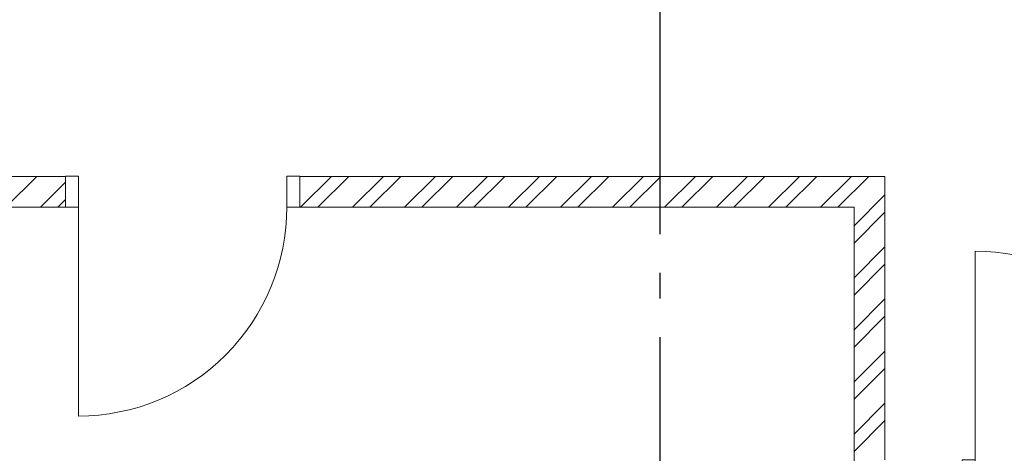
# Model space of a CAD drawing. Header units: millimetres. Extents: x 53645 to 137188, y 78097 to 135542.
# Tile 250 of 256: x 119690 to 123516, y 125371 to 127054. Entities that reach past the tile are written whole.
import ezdxf

# ---------------------------------------------------------------- set-up
doc = ezdxf.new("R2010")
doc.units = ezdxf.units.MM
doc.linetypes.add('CONTI', pattern=[0])
doc.linetypes.add('GOST2.303 5', pattern=[24, 20, -1.5, 1, -1.5])
doc.layers.add('axis_dim', color=40, linetype='CONTI')
doc.layers.add('doors_windows', color=4, linetype='Continuous', lineweight=5)
doc.layers.add('Wall2', color=40, linetype='Continuous', lineweight=5)

# ---------------------------------------------------------------- blocks, each defined once
blk = doc.blocks.new('*U48')
at = {"color": 0, "linetype": 'ByBlock', "ltscale": 10}
blk.add_lwpolyline([(-50, 0), (-50, 810, 0.414214), (-860, 0)], format="xyb", dxfattribs=at)
at = {"color": 0}
for points in [[(-910, 0), (-860, 0), (-860, -120.6), (-910, -120.6)], [(-50, 0), (0, 0), (0, -120.6), (-50, -120.6)]]:
    blk.add_lwpolyline(points, close=True, dxfattribs=at)
blk = doc.blocks.new('*U49')
at = {"color": 0}
for points in [[(-910, 0), (-860, 0), (-860, 120.6), (-910, 120.6)], [(-50, 0), (0, 0), (0, 120.6), (-50, 120.6)]]:
    blk.add_lwpolyline(points, close=True, dxfattribs=at)
at = {"color": 0, "linetype": 'ByBlock', "ltscale": 10}
blk.add_lwpolyline([(-50, 0), (-50, -810, -0.414214), (-860, 0)], format="xyb", dxfattribs=at)

msp = doc.modelspace()

# ---------------------------------------------------------------- linework, layer by layer
at = {"layer": 'axis_dim', "linetype": 'GOST2.303 5', "lineweight": 25, "ltscale": 100}
msp.add_lwpolyline([(122177.3, 128221.4), (122177.3, 122821.4)], dxfattribs=at)
at = {"layer": 'Wall2', "ltscale": 100}
for points in [[(118952.3, 126445.9), (119868.3, 126445.9)], [(119636.3, 126325.9), (119756.3, 126445.9)], [(119868.3, 126445.9), (119868.3, 126325.9)], [(120778.3, 126325.9), (120778.3, 126445.9)], [(120778.3, 126445.9), (123052.3, 126445.9)], [(120781.3, 126325.9), (120901.3, 126445.9)], [(120848.6, 126325.9), (120968.6, 126445.9)], [(120983.3, 126325.9), (121103.3, 126445.9)], [(121050.7, 126325.9), (121170.7, 126445.9)], [(121185.4, 126325.9), (121305.4, 126445.9)], [(121252.7, 126325.9), (121372.7, 126445.9)], [(121387.5, 126325.9), (121507.5, 126445.9)], [(121454.8, 126325.9), (121574.8, 126445.9)], [(121589.5, 126325.9), (121709.5, 126445.9)], [(121656.9, 126325.9), (121776.9, 126445.9)], [(121791.6, 126325.9), (121911.6, 126445.9)], [(121858.9, 126325.9), (121978.9, 126445.9)], [(121993.6, 126325.9), (122113.6, 126445.9)], [(122061, 126325.9), (122181, 126445.9)], [(122195.7, 126325.9), (122315.7, 126445.9)], [(122263, 126325.9), (122383, 126445.9)], [(122397.7, 126325.9), (122517.7, 126445.9)], [(122465.1, 126325.9), (122585.1, 126445.9)], [(122599.8, 126325.9), (122719.8, 126445.9)], [(122667.1, 126325.9), (122787.1, 126445.9)], [(122801.8, 126325.9), (122921.8, 126445.9)], [(122869.2, 126325.9), (122989.2, 126445.9)], [(123052.3, 125345.9), (123052.3, 126445.9)], [(119771, 126325.9), (119868.3, 126423.2)], [(122932.3, 126254.3), (123052.3, 126374.3)], [(119868.3, 126325.9), (119072.3, 126325.9)], [(119838.4, 126325.9), (119868.3, 126355.8)], [(122932.3, 126325.9), (120778.3, 126325.9)], [(122932.3, 126325.9), (122932.3, 122996.4)], [(122932.3, 126187), (123052.3, 126307)], [(122932.3, 126052.3), (123052.3, 126172.3)], [(122932.3, 125984.9), (123052.3, 126104.9)], [(122932.3, 125850.2), (123052.3, 125970.2)], [(122932.3, 125782.9), (123052.3, 125902.9)], [(122932.3, 125648.2), (123052.3, 125768.2)], [(122932.3, 125580.8), (123052.3, 125700.8)], [(122932.3, 125446.1), (123052.3, 125566.1)], [(122932.3, 125378.8), (123052.3, 125498.8)]]:
    msp.add_lwpolyline(points, dxfattribs=at)

# ---------------------------------------------------------------- block references
at = {"layer": 'doors_windows', "color": 0, "xscale": -1, "rotation": 359.9999936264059}
for name, p in [('*U49', (119868.3, 126325.9)), ('*U48', (123352.3, 125345.9))]:
    msp.add_blockref(name, p, dxfattribs=at)

doc.saveas('drawing.dxf')
